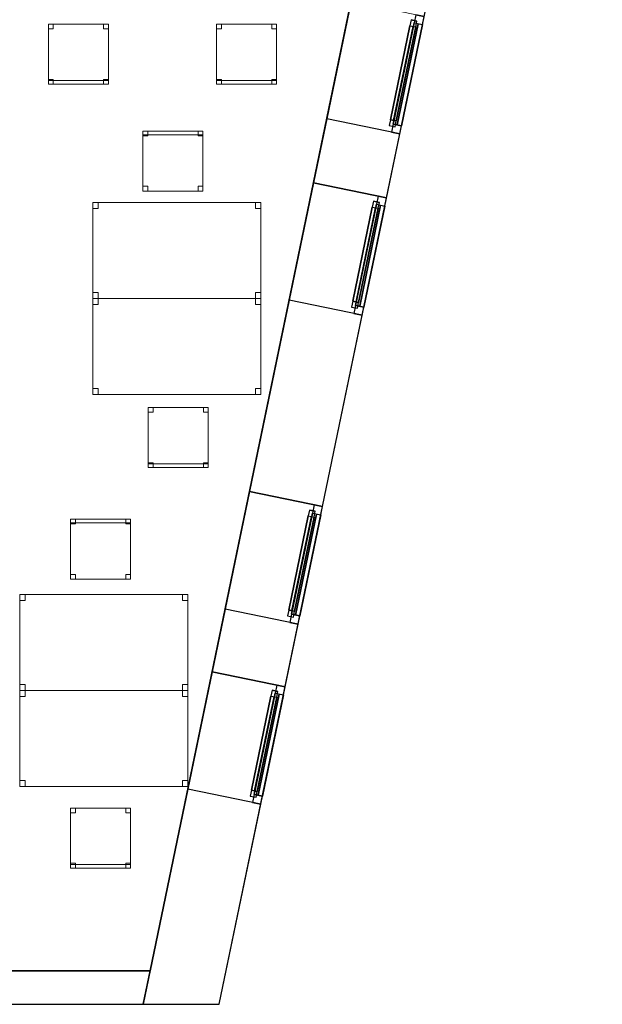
# Model space of a CAD drawing. Header units: metres. Extents: x 397.7 to 427.5, y 12.7 to 28.4.
# Tile 130 of 139: x 422.6 to 427.5, y 12.8 to 21. Entities that reach past the tile are written whole.
import ezdxf

# ---------------------------------------------------------------- set-up
doc = ezdxf.new("R2010")
doc.units = ezdxf.units.M
doc.layers.add('01_CARPINTERIA', color=5, linetype='Continuous', lineweight=25, true_color=0x0000ff)
doc.layers.add('01_SUELOS', color=7, linetype='Continuous', lineweight=25, true_color=0x007f00)
for name, color, linetype, lineweight in [('02_MOBILIARIO', 7, 'Continuous', 18), ('A-DETL-____-MBND', 7, 'Continuous', 18), ('A-GENM-____-OTLN', 7, 'Continuous', 18), ('A-WALL-____-MCUT', 7, 'Continuous', 25), ('A-WALL-____-OTLN', 7, 'Continuous', 25)]:
    doc.layers.add(name, color=color, linetype=linetype, lineweight=lineweight)

# ---------------------------------------------------------------- blocks, each defined once
blk = doc.blocks.new('Family - Taula 140X80_P2-152718-05_CLI_AIGUA_P2')
at = {"layer": 'A-DETL-____-MBND', "color": 253, "true_color": 0xaaaaaa}
for p, q in [((0, 0), (0, 0.8001)), ((0, 0.8001), (1.3973, 0.8001)), ((1.3973, 0.8001), (0, 0.8001)), ((0, 0.8001), (0, 0)), ((0, 0.7501), (0, 0.8001)), ((0, 0.8001), (0.0437, 0.8001)), ((0.0437, 0.8001), (0, 0.8001)), ((0, 0.8001), (0, 0.7501)), ((0.0437, 0.7501), (0, 0.7501)), ((0, 0.7501), (0.0437, 0.7501)), ((0.0437, 0.8001), (0.0437, 0.7501)), ((0.0437, 0.7501), (0.0437, 0.8001)), ((1.3536, 0.7501), (1.3536, 0.8001)), ((1.3536, 0.8001), (1.3973, 0.8001)), ((1.3973, 0.8001), (1.3536, 0.8001)), ((1.3536, 0.8001), (1.3536, 0.7501)), ((1.3973, 0.7501), (1.3536, 0.7501)), ((1.3536, 0.7501), (1.3973, 0.7501)), ((1.3973, 0.8001), (1.3973, 0)), ((1.3973, 0), (1.3973, 0.8001)), ((1.3973, 0.8001), (1.3973, 0.7501)), ((1.3973, 0.7501), (1.3973, 0.8001)), ((0, 0), (0, 0.05)), ((0, 0.05), (0.0437, 0.05)), ((0.0437, 0.05), (0, 0.05)), ((0, 0.05), (0, 0)), ((1.3973, 0), (0, 0)), ((0, 0), (1.3973, 0)), ((0.0437, 0), (0, 0)), ((0, 0), (0.0437, 0)), ((0.0437, 0.05), (0.0437, 0)), ((0.0437, 0), (0.0437, 0.05)), ((1.3536, 0), (1.3536, 0.05)), ((1.3536, 0.05), (1.3973, 0.05)), ((1.3973, 0.05), (1.3536, 0.05)), ((1.3536, 0.05), (1.3536, 0)), ((1.3973, 0), (1.3536, 0)), ((1.3536, 0), (1.3973, 0)), ((1.3973, 0.05), (1.3973, 0)), ((1.3973, 0), (1.3973, 0.05))]:
    blk.add_line(p, q, dxfattribs=at)
blk = doc.blocks.new('Family - Cadira d_Oficina_P2-152720-05_CLI_AIGUA_P2')
at = {"layer": 'A-DETL-____-MBND', "color": 253, "true_color": 0xaaaaaa}
for p, q in [((0, 0.5), (0.5, 0.5)), ((0, 0), (0, 0.5)), ((0.5, 0.5), (0, 0.5)), ((0, 0.5), (0, 0)), ((0, 0.46), (0, 0.5)), ((0, 0.5), (0.04, 0.5)), ((0.04, 0.5), (0, 0.5)), ((0, 0.5), (0, 0.46)), ((0.04, 0.5), (0.04, 0.46)), ((0.04, 0.46), (0.04, 0.5)), ((0.46, 0.46), (0.46, 0.5)), ((0.46, 0.5), (0.5, 0.5)), ((0.5, 0.5), (0.46, 0.5)), ((0.46, 0.5), (0.46, 0.46)), ((0.5, 0.5), (0.5, 0)), ((0.5, 0), (0.5, 0.5)), ((0.5, 0.5), (0.5, 0.46)), ((0.5, 0.46), (0.5, 0.5)), ((0.04, 0.46), (0, 0.46)), ((0, 0.46), (0.04, 0.46)), ((0.5, 0.46), (0.46, 0.46)), ((0.46, 0.46), (0.5, 0.46)), ((0, 0), (0, 0.04)), ((0, 0.04), (0.04, 0.04)), ((0.04, 0.04), (0, 0.04)), ((0, 0.04), (0, 0)), ((0, 0), (0, 0.03)), ((0, 0.03), (0.5, 0.03)), ((0.5, 0.03), (0, 0.03)), ((0, 0.03), (0, 0)), ((0.5, 0), (0, 0)), ((0, 0), (0.5, 0)), ((0.04, 0), (0, 0)), ((0, 0), (0.04, 0)), ((0.5, 0), (0, 0)), ((0, 0), (0.5, 0)), ((0.04, 0.04), (0.04, 0)), ((0.04, 0), (0.04, 0.04)), ((0.46, 0), (0.46, 0.04)), ((0.46, 0.04), (0.5, 0.04)), ((0.5, 0.04), (0.46, 0.04)), ((0.46, 0.04), (0.46, 0)), ((0.5, 0), (0.46, 0)), ((0.5, 0.04), (0.5, 0)), ((0.5, 0), (0.5, 0.04)), ((0.5, 0.03), (0.5, 0)), ((0.5, 0), (0.5, 0.03)), ((0.46, 0), (0.5, 0))]:
    blk.add_line(p, q, dxfattribs=at)
blk = doc.blocks.new('Family - Mur P2-152758-05_CLI_AIGUA_P2')
at = {"layer": 'A-WALL-____-MCUT', "color": 253, "true_color": 0xaaaaaa}
for p, q in [((25.4738, 0.28), (0.0555, 0.28)), ((25.4158, 0), (25.4738, 0.28)), ((0, 0), (25.4158, 0))]:
    blk.add_line(p, q, dxfattribs=at)
at = {"layer": 'A-WALL-____-OTLN', "color": 253, "true_color": 0xaaaaaa}
for p, q in [((25.4738, 0.28), (0.0555, 0.28)), ((25.4158, 0), (25.4738, 0.28)), ((0, 0), (25.4158, 0))]:
    blk.add_line(p, q, dxfattribs=at)
at = {"layer": 'A-WALL-____-OTLN', "color": 253, "lineweight": 18, "true_color": 0xaaaaaa}
blk.add_line((0, 0), (25.4158, 0), dxfattribs=at)
blk = doc.blocks.new('Family - LONDR55-XX_ZZ-ARQ-CAA-M3D-Londres55-152793-05_CLI_AIGUA_P2')
at = {"layer": '01_SUELOS', "color": 9, "true_color": 0xaad4aa}
for p, q in [((25.4191, 0), (28.5137, 14.9476)), ((28.5137, 14.9476), (25.4191, 0)), ((0, 0), (25.4191, 0)), ((25.4191, 0), (0, 0))]:
    blk.add_line(p, q, dxfattribs=at)
blk = doc.blocks.new('Forma directa - LONDR55-XX_ZZ-ARQ-CAA-M3D-Londres55-152736-05_CLI_AIGUA_P2')
at = {"layer": '01_CARPINTERIA', "color": 161, "true_color": 0xaaaaff}
for p, q in [((0.1, 0.1), (0.05, 0.1)), ((0.05, 0.1), (0.05, 0.05)), ((0.1, 0.1), (0.05, 0.1)), ((0.05, 0.1), (0.05, 0.05)), ((0.1, 0.1), (0.9, 0.1)), ((0.9, 0.1), (0.1, 0.1)), ((0.1, 0.1), (0.1, 0.05)), ((0.1, 0.05), (0.1, 0.1)), ((0.1, 0.05), (0.1, 0.1)), ((0.1, 0.1), (0.1, 0.05)), ((0.9, 0.1), (0.9, 0.05)), ((0.9, 0.1), (0.9, 0.05)), ((0.95, 0.1), (0.9, 0.1)), ((0.9, 0.1), (0.9, 0.05)), ((0.95, 0.1), (0.9, 0.1)), ((0.9, 0.1), (0.9, 0.05)), ((0.95, 0.05), (0.95, 0.1)), ((0.95, 0.1), (0.95, 0.05)), ((0.07, 0.07), (0, 0.07)), ((0, 0.07), (0, 0)), ((0.07, 0.07), (0, 0.07)), ((0, 0.07), (0, 0)), ((0, 0), (0.07, 0)), ((0.05, 0.05), (0.1, 0.05)), ((0.05, 0.05), (0.1, 0.05)), ((0.07, 0.07), (0.93, 0.07)), ((0.93, 0.07), (0.07, 0.07)), ((0.07, 0.07), (0.07, 0)), ((0.07, 0), (0.07, 0.07)), ((0.07, 0), (0.07, 0.07)), ((0.07, 0.07), (0.07, 0)), ((0.93, 0.035), (0.07, 0.035)), ((0.07, 0.035), (0.93, 0.035)), ((0.07, 0), (0.93, 0)), ((0.93, 0), (0.07, 0)), ((0.9, 0.075), (0.1, 0.075)), ((0.9, 0.075), (0.1, 0.075)), ((0.1, 0.05), (0.9, 0.05)), ((0.9, 0.05), (0.1, 0.05)), ((0.9, 0.05), (0.95, 0.05)), ((0.9, 0.05), (0.95, 0.05)), ((0.93, 0.07), (0.93, 0)), ((0.93, 0.07), (0.93, 0)), ((1, 0.07), (0.93, 0.07)), ((0.93, 0.07), (0.93, 0)), ((1, 0.07), (0.93, 0.07)), ((0.93, 0.07), (0.93, 0)), ((0.93, 0), (1, 0)), ((0.93, 0), (1, 0)), ((1, 0), (1, 0.07)), ((1, 0.07), (1, 0)), ((0, 0), (0.07, 0))]:
    blk.add_line(p, q, dxfattribs=at)
blk = doc.blocks.new('Forma directa - Finestra P2-152838-05_CLI_AIGUA_P2')
at = {"xscale": 1.00000002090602, "yscale": 1.00000002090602, "zscale": 1.00000002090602}
blk.add_blockref('Forma directa - LONDR55-XX_ZZ-ARQ-CAA-M3D-Londres55-152736-05_CLI_AIGUA_P2', (0, 0), dxfattribs=at)
blk = doc.blocks.new('Family - Taula 140X80_P2-152891-05_CLI_AIGUA_P2')
at = {"layer": 'A-DETL-____-MBND', "color": 253, "true_color": 0xaaaaaa}
for p, q in [((0, 0.8001), (0.0437, 0.8001)), ((0, 0.7501), (0, 0.8001)), ((0.0437, 0.8001), (0, 0.8001)), ((0, 0.8001), (0, 0.7501)), ((0, 0.8001), (1.3973, 0.8001)), ((0, 0), (0, 0.8001)), ((1.3973, 0.8001), (0, 0.8001)), ((0, 0.8001), (0, 0)), ((0.0437, 0.7501), (0, 0.7501)), ((0, 0.7501), (0.0437, 0.7501)), ((0.0437, 0.8001), (0.0437, 0.7501)), ((0.0437, 0.7501), (0.0437, 0.8001)), ((1.3536, 0.8001), (1.3973, 0.8001)), ((1.3536, 0.7501), (1.3536, 0.8001)), ((1.3973, 0.8001), (1.3536, 0.8001)), ((1.3536, 0.8001), (1.3536, 0.7501)), ((1.3973, 0.7501), (1.3536, 0.7501)), ((1.3536, 0.7501), (1.3973, 0.7501)), ((1.3973, 0.8001), (1.3973, 0)), ((1.3973, 0), (1.3973, 0.8001)), ((1.3973, 0.8001), (1.3973, 0.7501)), ((1.3973, 0.7501), (1.3973, 0.8001)), ((0, 0.05), (0.0437, 0.05)), ((0, 0), (0, 0.05)), ((0.0437, 0.05), (0, 0.05)), ((0, 0.05), (0, 0)), ((0, 0), (1.3973, 0)), ((0.0437, 0), (0, 0)), ((0, 0), (0.0437, 0)), ((0.0437, 0.05), (0.0437, 0)), ((0.0437, 0), (0.0437, 0.05)), ((1.3536, 0.05), (1.3973, 0.05)), ((1.3536, 0), (1.3536, 0.05)), ((1.3973, 0.05), (1.3536, 0.05)), ((1.3536, 0.05), (1.3536, 0)), ((1.3973, 0), (1.3536, 0)), ((1.3536, 0), (1.3973, 0)), ((1.3973, 0.05), (1.3973, 0)), ((1.3973, 0), (1.3973, 0.05)), ((1.3973, 0), (0, 0))]:
    blk.add_line(p, q, dxfattribs=at)
blk = doc.blocks.new('Family - Cadira d_Oficina_P2-152909-05_CLI_AIGUA_P2')
at = {"layer": 'A-DETL-____-MBND', "color": 253, "true_color": 0xaaaaaa}
for p, q in [((0, 0.47), (0, 0.5)), ((0, 0.5), (0.5, 0.5)), ((0.5, 0.5), (0, 0.5)), ((0, 0.5), (0, 0.47)), ((0, 0.46), (0, 0.5)), ((0, 0.5), (0.04, 0.5)), ((0.04, 0.5), (0, 0.5)), ((0, 0.5), (0, 0.46)), ((0, 0), (0, 0.5)), ((0, 0.5), (0.5, 0.5)), ((0.5, 0.5), (0, 0.5)), ((0, 0.5), (0, 0)), ((0.04, 0.5), (0.04, 0.46)), ((0.04, 0.46), (0.04, 0.5)), ((0.46, 0.46), (0.46, 0.5)), ((0.46, 0.5), (0.5, 0.5)), ((0.5, 0.5), (0.46, 0.5)), ((0.46, 0.5), (0.46, 0.46)), ((0.5, 0.5), (0.5, 0.46)), ((0.5, 0.46), (0.5, 0.5)), ((0.5, 0.5), (0.5, 0.47)), ((0.5, 0.47), (0.5, 0.5)), ((0.5, 0.5), (0.5, 0)), ((0.5, 0), (0.5, 0.5)), ((0.5, 0.47), (0, 0.47)), ((0, 0.47), (0.5, 0.47)), ((0.04, 0.46), (0, 0.46)), ((0, 0.46), (0.04, 0.46)), ((0.5, 0.46), (0.46, 0.46)), ((0.46, 0.46), (0.5, 0.46)), ((0, 0), (0, 0.04)), ((0, 0.04), (0.04, 0.04)), ((0.04, 0.04), (0, 0.04)), ((0, 0.04), (0, 0)), ((0.04, 0), (0, 0)), ((0, 0), (0.04, 0)), ((0.5, 0), (0, 0)), ((0.04, 0.04), (0.04, 0)), ((0.04, 0), (0.04, 0.04)), ((0.46, 0), (0.46, 0.04)), ((0.46, 0.04), (0.5, 0.04)), ((0.5, 0.04), (0.46, 0.04)), ((0.46, 0.04), (0.46, 0)), ((0.5, 0), (0.46, 0)), ((0.46, 0), (0.5, 0)), ((0.5, 0.04), (0.5, 0)), ((0.5, 0), (0.5, 0.04)), ((0, 0), (0.5, 0))]:
    blk.add_line(p, q, dxfattribs=at)
blk = doc.blocks.new('Family - Cadira d_Oficina_P2-152915-05_CLI_AIGUA_P2')
at = {"layer": 'A-DETL-____-MBND', "color": 253, "true_color": 0xaaaaaa}
for p, q in [((0, 0.46), (0, 0.5)), ((0, 0.5), (0.04, 0.5)), ((0.04, 0.5), (0, 0.5)), ((0, 0.5), (0, 0.46)), ((0, 0.5), (0.5, 0.5)), ((0, 0), (0, 0.5)), ((0.5, 0.5), (0, 0.5)), ((0, 0.5), (0, 0)), ((0.04, 0.5), (0.04, 0.46)), ((0.04, 0.46), (0.04, 0.5)), ((0.46, 0.46), (0.46, 0.5)), ((0.46, 0.5), (0.5, 0.5)), ((0.5, 0.5), (0.46, 0.5)), ((0.46, 0.5), (0.46, 0.46)), ((0.5, 0.5), (0.5, 0)), ((0.5, 0), (0.5, 0.5)), ((0.5, 0.5), (0.5, 0.46)), ((0.5, 0.46), (0.5, 0.5)), ((0.04, 0.46), (0, 0.46)), ((0, 0.46), (0.04, 0.46)), ((0.5, 0.46), (0.46, 0.46)), ((0.46, 0.46), (0.5, 0.46)), ((0, 0), (0, 0.04)), ((0, 0.04), (0.04, 0.04)), ((0.04, 0.04), (0, 0.04)), ((0, 0.04), (0, 0)), ((0, 0), (0, 0.03)), ((0, 0.03), (0.5, 0.03)), ((0.5, 0.03), (0, 0.03)), ((0, 0.03), (0, 0)), ((0.5, 0), (0, 0)), ((0, 0), (0.5, 0)), ((0.04, 0), (0, 0)), ((0, 0), (0.04, 0)), ((0.5, 0), (0, 0)), ((0, 0), (0.5, 0)), ((0.04, 0.04), (0.04, 0)), ((0.04, 0), (0.04, 0.04)), ((0.46, 0), (0.46, 0.04)), ((0.46, 0.04), (0.5, 0.04)), ((0.5, 0.04), (0.46, 0.04)), ((0.46, 0.04), (0.46, 0)), ((0.5, 0), (0.46, 0)), ((0.5, 0.04), (0.5, 0)), ((0.5, 0), (0.5, 0.04)), ((0.5, 0.03), (0.5, 0)), ((0.5, 0), (0.5, 0.03)), ((0.46, 0), (0.5, 0))]:
    blk.add_line(p, q, dxfattribs=at)
blk = doc.blocks.new('Family - Cadira d_Oficina_P2-152935-05_CLI_AIGUA_P2')
at = {"layer": 'A-DETL-____-MBND', "color": 253, "true_color": 0xaaaaaa}
for p, q in [((0, 0.46), (0, 0.5)), ((0, 0.5), (0.04, 0.5)), ((0.04, 0.5), (0, 0.5)), ((0, 0.5), (0, 0.46)), ((0, 0.5), (0.5, 0.5)), ((0, 0), (0, 0.5)), ((0.5, 0.5), (0, 0.5)), ((0, 0.5), (0, 0)), ((0.04, 0.5), (0.04, 0.46)), ((0.04, 0.46), (0.04, 0.5)), ((0.46, 0.46), (0.46, 0.5)), ((0.46, 0.5), (0.5, 0.5)), ((0.5, 0.5), (0.46, 0.5)), ((0.46, 0.5), (0.46, 0.46)), ((0.5, 0.5), (0.5, 0.46)), ((0.5, 0.46), (0.5, 0.5)), ((0.5, 0.5), (0.5, 0)), ((0.5, 0), (0.5, 0.5)), ((0.04, 0.46), (0, 0.46)), ((0, 0.46), (0.04, 0.46)), ((0.5, 0.46), (0.46, 0.46)), ((0.46, 0.46), (0.5, 0.46)), ((0, 0), (0, 0.04)), ((0, 0.04), (0.04, 0.04)), ((0.04, 0.04), (0, 0.04)), ((0, 0.04), (0, 0)), ((0, 0), (0, 0.03)), ((0, 0.03), (0.5, 0.03)), ((0.5, 0.03), (0, 0.03)), ((0, 0.03), (0, 0)), ((0.04, 0), (0, 0)), ((0, 0), (0.04, 0)), ((0.5, 0), (0, 0)), ((0, 0), (0.5, 0)), ((0, 0), (0.5, 0)), ((0.04, 0.04), (0.04, 0)), ((0.04, 0), (0.04, 0.04)), ((0.46, 0), (0.46, 0.04)), ((0.46, 0.04), (0.5, 0.04)), ((0.5, 0.04), (0.46, 0.04)), ((0.46, 0.04), (0.46, 0)), ((0.5, 0), (0.46, 0)), ((0.5, 0.04), (0.5, 0)), ((0.5, 0), (0.5, 0.04)), ((0.5, 0.03), (0.5, 0)), ((0.5, 0), (0.5, 0.03)), ((0.5, 0), (0, 0)), ((0.46, 0), (0.5, 0))]:
    blk.add_line(p, q, dxfattribs=at)
blk = doc.blocks.new('Family - Taula 140X80_P2-153006-05_CLI_AIGUA_P2')
at = {"layer": 'A-DETL-____-MBND', "color": 253, "true_color": 0xaaaaaa}
for p, q in [((0, 0.8001), (1.3973, 0.8001)), ((0, 0), (0, 0.8001)), ((1.3973, 0.8001), (0, 0.8001)), ((0, 0.8001), (0, 0)), ((0, 0.8001), (0.0437, 0.8001)), ((0, 0.7501), (0, 0.8001)), ((0.0437, 0.8001), (0, 0.8001)), ((0, 0.8001), (0, 0.7501)), ((0.0437, 0.7501), (0, 0.7501)), ((0, 0.7501), (0.0437, 0.7501)), ((0.0437, 0.8001), (0.0437, 0.7501)), ((0.0437, 0.7501), (0.0437, 0.8001)), ((1.3536, 0.8001), (1.3973, 0.8001)), ((1.3536, 0.7501), (1.3536, 0.8001)), ((1.3973, 0.8001), (1.3536, 0.8001)), ((1.3536, 0.8001), (1.3536, 0.7501)), ((1.3973, 0.7501), (1.3536, 0.7501)), ((1.3536, 0.7501), (1.3973, 0.7501)), ((1.3973, 0.8001), (1.3973, 0)), ((1.3973, 0), (1.3973, 0.8001)), ((1.3973, 0.8001), (1.3973, 0.7501)), ((1.3973, 0.7501), (1.3973, 0.8001)), ((0, 0.05), (0.0437, 0.05)), ((0, 0), (0, 0.05)), ((0.0437, 0.05), (0, 0.05)), ((0, 0.05), (0, 0)), ((0.0437, 0), (0, 0)), ((0, 0), (0.0437, 0)), ((0, 0), (1.3973, 0)), ((0.0437, 0.05), (0.0437, 0)), ((0.0437, 0), (0.0437, 0.05)), ((1.3536, 0.05), (1.3973, 0.05)), ((1.3536, 0), (1.3536, 0.05)), ((1.3973, 0.05), (1.3536, 0.05)), ((1.3536, 0.05), (1.3536, 0)), ((1.3973, 0), (1.3536, 0)), ((1.3536, 0), (1.3973, 0)), ((1.3973, 0.05), (1.3973, 0)), ((1.3973, 0), (1.3973, 0.05)), ((1.3973, 0), (0, 0))]:
    blk.add_line(p, q, dxfattribs=at)
blk = doc.blocks.new('Forma directa - Finestra P2-153057-05_CLI_AIGUA_P2')
at = {"xscale": 1.00000002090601, "yscale": 1.00000002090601, "zscale": 1.00000002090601}
blk.add_blockref('Forma directa - LONDR55-XX_ZZ-ARQ-CAA-M3D-Londres55-152736-05_CLI_AIGUA_P2', (0, 0), dxfattribs=at)
blk = doc.blocks.new('Family - Taula 140X80_P2-153068-05_CLI_AIGUA_P2')
at = {"layer": 'A-DETL-____-MBND', "color": 253, "true_color": 0xaaaaaa}
for p, q in [((0, 0.7501), (0, 0.8001)), ((0, 0.8001), (0.0437, 0.8001)), ((0.0437, 0.8001), (0, 0.8001)), ((0, 0.8001), (0, 0.7501)), ((0, 0), (0, 0.8001)), ((0, 0.8001), (1.3973, 0.8001)), ((1.3973, 0.8001), (0, 0.8001)), ((0, 0.8001), (0, 0)), ((0.0437, 0.7501), (0, 0.7501)), ((0, 0.7501), (0.0437, 0.7501)), ((0.0437, 0.8001), (0.0437, 0.7501)), ((0.0437, 0.7501), (0.0437, 0.8001)), ((1.3536, 0.7501), (1.3536, 0.8001)), ((1.3536, 0.8001), (1.3973, 0.8001)), ((1.3973, 0.8001), (1.3536, 0.8001)), ((1.3536, 0.8001), (1.3536, 0.7501)), ((1.3973, 0.7501), (1.3536, 0.7501)), ((1.3536, 0.7501), (1.3973, 0.7501)), ((1.3973, 0.8001), (1.3973, 0)), ((1.3973, 0), (1.3973, 0.8001)), ((1.3973, 0.8001), (1.3973, 0.7501)), ((1.3973, 0.7501), (1.3973, 0.8001)), ((0, 0), (0, 0.05)), ((0, 0.05), (0.0437, 0.05)), ((0.0437, 0.05), (0, 0.05)), ((0, 0.05), (0, 0)), ((1.3973, 0), (0, 0)), ((0, 0), (1.3973, 0)), ((0.0437, 0), (0, 0)), ((0, 0), (0.0437, 0)), ((0.0437, 0.05), (0.0437, 0)), ((0.0437, 0), (0.0437, 0.05)), ((1.3536, 0), (1.3536, 0.05)), ((1.3536, 0.05), (1.3973, 0.05)), ((1.3973, 0.05), (1.3536, 0.05)), ((1.3536, 0.05), (1.3536, 0)), ((1.3973, 0), (1.3536, 0)), ((1.3536, 0), (1.3973, 0)), ((1.3973, 0.05), (1.3973, 0)), ((1.3973, 0), (1.3973, 0.05))]:
    blk.add_line(p, q, dxfattribs=at)
blk = doc.blocks.new('Forma directa - Finestra P2-153153-05_CLI_AIGUA_P2')
at = {"xscale": 1.00000002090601, "yscale": 1.00000002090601, "zscale": 1.00000002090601}
blk.add_blockref('Forma directa - LONDR55-XX_ZZ-ARQ-CAA-M3D-Londres55-152736-05_CLI_AIGUA_P2', (0, 0), dxfattribs=at)
blk = doc.blocks.new('Family - Façana sur-est P2-153170-05_CLI_AIGUA_P2')
at = {"layer": 'A-WALL-____-MCUT', "color": 253, "true_color": 0xaaaaaa}
for p, q in [((1.7013, 0.62), (-0.1285, 0.62)), ((-0.1285, 0.62), (0, 0)), ((1.7013, 0), (1.7013, 0.62)), ((2.7013, 0.62), (2.7013, 0)), ((3.2335, 0.62), (2.7013, 0.62)), ((3.2335, 0), (3.2335, 0.62)), ((4.2335, 0.62), (4.2335, 0)), ((5.8612, 0.62), (4.2335, 0.62)), ((5.8612, 0), (5.8612, 0.62)), ((7.404, 0.62), (6.8612, 0.62)), ((6.8612, 0.62), (6.8612, 0)), ((7.404, 0), (7.404, 0.62)), ((0, 0), (1.7013, 0)), ((2.7013, 0), (3.2335, 0)), ((4.2335, 0), (5.8612, 0)), ((6.8612, 0), (7.404, 0))]:
    blk.add_line(p, q, dxfattribs=at)
at = {"layer": 'A-WALL-____-OTLN', "color": 253, "true_color": 0xaaaaaa}
for p, q in [((15.5857, 0.62), (-0.1285, 0.62)), ((-0.1285, 0.62), (0, 0)), ((1.7013, 0), (1.7013, 0.62)), ((2.7013, 0.62), (1.7013, 0.62)), ((2.7013, 0), (2.7013, 0.62)), ((3.2335, 0), (3.2335, 0.62)), ((4.2335, 0.62), (3.2335, 0.62)), ((4.2335, 0), (4.2335, 0.62)), ((5.8612, 0), (5.8612, 0.62)), ((6.8612, 0.62), (5.8612, 0.62)), ((6.8612, 0), (6.8612, 0.62)), ((7.404, 0), (7.404, 0.62)), ((8.404, 0.62), (7.404, 0.62)), ((0, 0), (15.7141, 0)), ((5.8612, 0), (6.8612, 0)), ((7.404, 0), (8.404, 0)), ((1.7013, 0), (2.7013, 0)), ((3.2335, 0), (4.2335, 0))]:
    blk.add_line(p, q, dxfattribs=at)
at = {"layer": 'A-WALL-____-OTLN', "color": 253, "lineweight": 18, "true_color": 0xaaaaaa}
blk.add_line((0, 0), (15.7141, 0), dxfattribs=at)
blk = doc.blocks.new('Family - Vano finestra P2-153174-05_CLI_AIGUA_P2')
at = {"layer": 'A-GENM-____-OTLN', "color": 253, "true_color": 0xaaaaaa}
for p, q in [((425.0759, 19.6848), (424.8729, 18.7056)), ((424.8729, 18.7056), (425.0759, 19.6848)), ((425.683, 19.559), (425.0759, 19.6848)), ((425.0759, 19.6848), (425.683, 19.559)), ((425.48, 18.5798), (425.683, 19.559)), ((425.683, 19.559), (425.48, 18.5798)), ((424.8729, 18.7056), (425.48, 18.5798)), ((424.8729, 18.7056), (425.48, 18.5798))]:
    blk.add_line(p, q, dxfattribs=at)
blk = doc.blocks.new('Family - Vano finestra P2-153176-05_CLI_AIGUA_P2')
at = {"layer": 'A-GENM-____-OTLN', "color": 253, "true_color": 0xaaaaaa}
for p, q in [((424.5426, 17.1118), (424.3397, 16.1326)), ((424.3397, 16.1326), (424.5426, 17.1118)), ((425.1497, 16.986), (424.5426, 17.1118)), ((424.5426, 17.1118), (425.1497, 16.986)), ((424.9468, 16.0068), (425.1497, 16.986)), ((425.1497, 16.986), (424.9468, 16.0068)), ((424.3397, 16.1326), (424.9468, 16.0068)), ((424.3397, 16.1326), (424.9468, 16.0068))]:
    blk.add_line(p, q, dxfattribs=at)
blk = doc.blocks.new('Family - Vano finestra P2-153178-05_CLI_AIGUA_P2')
at = {"layer": 'A-GENM-____-OTLN', "color": 253, "true_color": 0xaaaaaa}
for p, q in [((424.2317, 15.6115), (424.0288, 14.6323)), ((424.0288, 14.6323), (424.2317, 15.6115)), ((424.8388, 15.4857), (424.2317, 15.6115)), ((424.2317, 15.6115), (424.8388, 15.4857)), ((424.6359, 14.5065), (424.8388, 15.4857)), ((424.8388, 15.4857), (424.6359, 14.5065)), ((424.0288, 14.6323), (424.6359, 14.5065)), ((424.0288, 14.6323), (424.6359, 14.5065))]:
    blk.add_line(p, q, dxfattribs=at)
blk = doc.blocks.new('Family - Vano finestra P2-153184-05_CLI_AIGUA_P2')
at = {"layer": 'A-GENM-____-OTLN', "color": 253, "true_color": 0xaaaaaa}
for p, q in [((425.389, 21.1956), (425.186, 20.2164)), ((425.186, 20.2164), (425.389, 21.1956)), ((425.9961, 21.0698), (425.389, 21.1956)), ((425.389, 21.1956), (425.9961, 21.0698)), ((425.7931, 20.0906), (425.9961, 21.0698)), ((425.9961, 21.0698), (425.7931, 20.0906)), ((425.186, 20.2164), (425.7931, 20.0906)), ((425.186, 20.2164), (425.7931, 20.0906))]:
    blk.add_line(p, q, dxfattribs=at)
blk = doc.blocks.new('Forma directa - Finestra P2-153223-05_CLI_AIGUA_P2')
at = {"xscale": 1.00000002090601, "yscale": 1.00000002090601, "zscale": 1.00000002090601}
blk.add_blockref('Forma directa - LONDR55-XX_ZZ-ARQ-CAA-M3D-Londres55-152736-05_CLI_AIGUA_P2', (0, 0), dxfattribs=at)
blk = doc.blocks.new('Family - Cadira d_Oficina_P2-153233-05_CLI_AIGUA_P2')
at = {"layer": 'A-DETL-____-MBND', "color": 253, "true_color": 0xaaaaaa}
for p, q in [((0, 0.5), (0.5, 0.5)), ((0, 0), (0, 0.5)), ((0.5, 0.5), (0, 0.5)), ((0, 0.5), (0, 0)), ((0, 0.46), (0, 0.5)), ((0, 0.5), (0.04, 0.5)), ((0.04, 0.5), (0, 0.5)), ((0, 0.5), (0, 0.46)), ((0.04, 0.5), (0.04, 0.46)), ((0.04, 0.46), (0.04, 0.5)), ((0.46, 0.46), (0.46, 0.5)), ((0.46, 0.5), (0.5, 0.5)), ((0.5, 0.5), (0.46, 0.5)), ((0.46, 0.5), (0.46, 0.46)), ((0.5, 0.5), (0.5, 0)), ((0.5, 0), (0.5, 0.5)), ((0.5, 0.5), (0.5, 0.46)), ((0.5, 0.46), (0.5, 0.5)), ((0.04, 0.46), (0, 0.46)), ((0, 0.46), (0.04, 0.46)), ((0.5, 0.46), (0.46, 0.46)), ((0.46, 0.46), (0.5, 0.46)), ((0, 0), (0, 0.04)), ((0, 0.04), (0.04, 0.04)), ((0.04, 0.04), (0, 0.04)), ((0, 0.04), (0, 0)), ((0, 0), (0, 0.03)), ((0, 0.03), (0.5, 0.03)), ((0.5, 0.03), (0, 0.03)), ((0, 0.03), (0, 0)), ((0, 0), (0.5, 0)), ((0, 0), (0.5, 0)), ((0.04, 0), (0, 0)), ((0, 0), (0.04, 0)), ((0.04, 0.04), (0.04, 0)), ((0.04, 0), (0.04, 0.04)), ((0.46, 0), (0.46, 0.04)), ((0.46, 0.04), (0.5, 0.04)), ((0.5, 0.04), (0.46, 0.04)), ((0.46, 0.04), (0.46, 0)), ((0.5, 0.04), (0.5, 0)), ((0.5, 0), (0.5, 0.04)), ((0.5, 0.03), (0.5, 0)), ((0.5, 0), (0.5, 0.03)), ((0.5, 0), (0, 0)), ((0.5, 0), (0, 0)), ((0.5, 0), (0.46, 0)), ((0.46, 0), (0.5, 0))]:
    blk.add_line(p, q, dxfattribs=at)
blk = doc.blocks.new('Family - Cadira d_Oficina_P2-153283-05_CLI_AIGUA_P2')
at = {"layer": 'A-DETL-____-MBND', "color": 253, "true_color": 0xaaaaaa}
for p, q in [((0, 0), (0, 0.5)), ((0, 0.5), (0.5, 0.5)), ((0.5, 0.5), (0, 0.5)), ((0, 0.5), (0, 0)), ((0, 0.47), (0, 0.5)), ((0, 0.5), (0.5, 0.5)), ((0.5, 0.5), (0, 0.5)), ((0, 0.5), (0, 0.47)), ((0, 0.46), (0, 0.5)), ((0, 0.5), (0.04, 0.5)), ((0.04, 0.5), (0, 0.5)), ((0, 0.5), (0, 0.46)), ((0.04, 0.5), (0.04, 0.46)), ((0.04, 0.46), (0.04, 0.5)), ((0.46, 0.46), (0.46, 0.5)), ((0.46, 0.5), (0.5, 0.5)), ((0.5, 0.5), (0.46, 0.5)), ((0.46, 0.5), (0.46, 0.46)), ((0.5, 0.5), (0.5, 0)), ((0.5, 0), (0.5, 0.5)), ((0.5, 0.5), (0.5, 0.47)), ((0.5, 0.47), (0.5, 0.5)), ((0.5, 0.5), (0.5, 0.46)), ((0.5, 0.46), (0.5, 0.5)), ((0.5, 0.47), (0, 0.47)), ((0, 0.47), (0.5, 0.47)), ((0.04, 0.46), (0, 0.46)), ((0, 0.46), (0.04, 0.46)), ((0.5, 0.46), (0.46, 0.46)), ((0.46, 0.46), (0.5, 0.46)), ((0, 0), (0, 0.04)), ((0, 0.04), (0.04, 0.04)), ((0.04, 0.04), (0, 0.04)), ((0, 0.04), (0, 0)), ((0.5, 0), (0, 0)), ((0.04, 0), (0, 0)), ((0, 0), (0.04, 0)), ((0.04, 0.04), (0.04, 0)), ((0.04, 0), (0.04, 0.04)), ((0.46, 0), (0.46, 0.04)), ((0.46, 0.04), (0.5, 0.04)), ((0.5, 0.04), (0.46, 0.04)), ((0.46, 0.04), (0.46, 0)), ((0.5, 0), (0.46, 0)), ((0.46, 0), (0.5, 0)), ((0.5, 0.04), (0.5, 0)), ((0.5, 0), (0.5, 0.04)), ((0, 0), (0.5, 0))]:
    blk.add_line(p, q, dxfattribs=at)
blk = doc.blocks.new('LONDR55-XX_ZZ-ARQ-CAA-M3D-Londres55_ifc-1-05_CLI_AIGUA_P2')
at = {"layer": '01_CARPINTERIA', "color": 253, "lineweight": 18, "true_color": 0xaaaaaa}
for name, p, rotation in [('Forma directa - Finestra P2-153153-05_CLI_AIGUA_P2', (425.7931, 20.0906), 78.29179146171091), ('Forma directa - Finestra P2-153223-05_CLI_AIGUA_P2', (425.48, 18.5798), 78.29179146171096), ('Forma directa - Finestra P2-153057-05_CLI_AIGUA_P2', (424.9468, 16.0068), 78.29179146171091), ('Forma directa - Finestra P2-152838-05_CLI_AIGUA_P2', (424.6359, 14.5065), 78.29179146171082)]:
    blk.add_blockref(name, p, dxfattribs=dict(at, rotation=rotation))
at = {"layer": '01_SUELOS', "color": 253, "lineweight": 18, "true_color": 0xaaaaaa}
blk.add_blockref('Family - LONDR55-XX_ZZ-ARQ-CAA-M3D-Londres55-152793-05_CLI_AIGUA_P2', (398.2971, 13.1206), dxfattribs=at)
at = {"layer": '02_MOBILIARIO', "color": 253, "lineweight": 18, "true_color": 0xaaaaaa}
for name, p in [('Family - Cadira d_Oficina_P2-152720-05_CLI_AIGUA_P2', (422.8687, 20.5052)), ('Family - Cadira d_Oficina_P2-152915-05_CLI_AIGUA_P2', (424.2687, 20.5052)), ('Family - Cadira d_Oficina_P2-152909-05_CLI_AIGUA_P2', (423.6557, 19.6147)), ('Family - Taula 140X80_P2-152891-05_CLI_AIGUA_P2', (423.2391, 18.7193)), ('Family - Taula 140X80_P2-153068-05_CLI_AIGUA_P2', (423.2391, 17.9193)), ('Family - Cadira d_Oficina_P2-153233-05_CLI_AIGUA_P2', (423.6998, 17.312)), ('Family - Cadira d_Oficina_P2-153283-05_CLI_AIGUA_P2', (423.0535, 16.3816)), ('Family - Taula 140X80_P2-153006-05_CLI_AIGUA_P2', (422.6315, 15.4543)), ('Family - Taula 140X80_P2-152718-05_CLI_AIGUA_P2', (422.6315, 14.6542)), ('Family - Cadira d_Oficina_P2-152935-05_CLI_AIGUA_P2', (423.0535, 13.9751))]:
    blk.add_blockref(name, p, dxfattribs=at)
at = {"layer": 'A-GENM-____-OTLN', "color": 253, "lineweight": 18, "true_color": 0xaaaaaa}
for name in ['Family - Vano finestra P2-153184-05_CLI_AIGUA_P2', 'Family - Vano finestra P2-153174-05_CLI_AIGUA_P2', 'Family - Vano finestra P2-153176-05_CLI_AIGUA_P2', 'Family - Vano finestra P2-153178-05_CLI_AIGUA_P2']:
    blk.add_blockref(name, (0, 0), dxfattribs=at)
at = {"layer": 'A-WALL-____-OTLN', "color": 253, "lineweight": 18, "true_color": 0xaaaaaa, "rotation": 78.29179146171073}
blk.add_blockref('Family - Façana sur-est P2-153170-05_CLI_AIGUA_P2', (424.2907, 12.8406), dxfattribs=at)
at = {"layer": 'A-WALL-____-OTLN', "color": 253, "lineweight": 18, "true_color": 0xaaaaaa}
blk.add_blockref('Family - Mur P2-152758-05_CLI_AIGUA_P2', (398.2417, 12.8406), dxfattribs=at)

msp = doc.modelspace()

# ---------------------------------------------------------------- block references
at = {"lineweight": 5}
msp.add_blockref('LONDR55-XX_ZZ-ARQ-CAA-M3D-Londres55_ifc-1-05_CLI_AIGUA_P2', (0, 0), dxfattribs=at)

doc.saveas('drawing.dxf')
